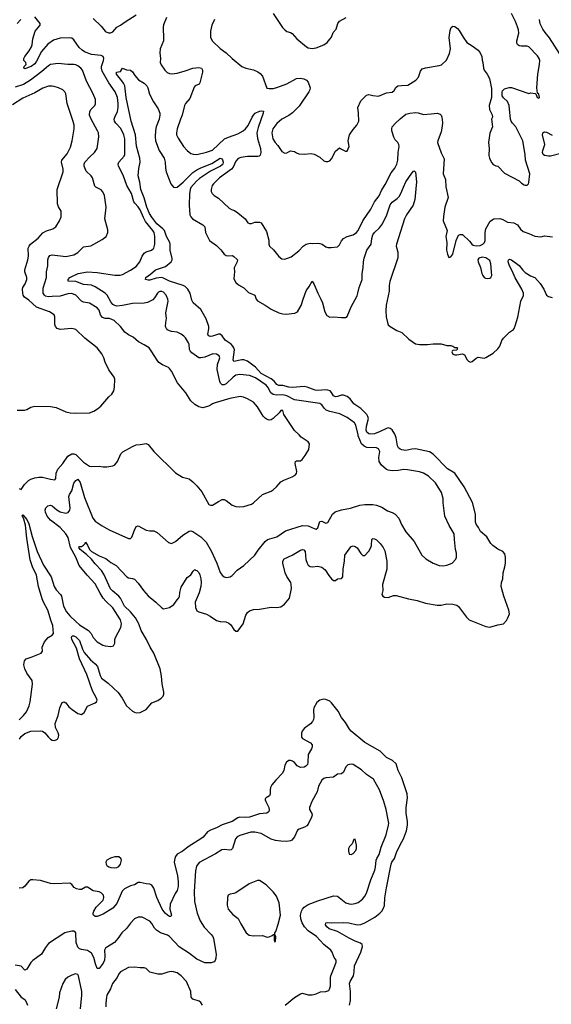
# Model space of a CAD drawing. Header units: inches. Extents: x 1473912 to 1647258, y 640388 to 773423.
# Tile 123 of 256: x 1532956 to 1538399, y 684177 to 694247. Entities that reach past the tile are written whole.
import ezdxf

# ---------------------------------------------------------------- set-up
doc = ezdxf.new("R2010")
doc.units = ezdxf.units.IN
doc.header["$MEASUREMENT"] = 0
doc.layers.add('B5638', color=7, linetype='Continuous')
doc.layers.add('B5639', color=7, linetype='Continuous')

msp = doc.modelspace()

# ---------------------------------------------------------------- linework, layer by layer
at = {"layer": 'B5638', "color": 5}
for points, elevation in [([(1532950, 689454), (1532970, 689444), (1533007, 689493), (1533047, 689533), (1533070, 689547), (1533110, 689561), (1533151, 689569), (1533190, 689570), (1533272, 689548), (1533317, 689543), (1533326, 689554), (1533329, 689611), (1533346, 689650), (1533397, 689710), (1533450, 689785), (1533490, 689807), (1533510, 689807), (1533530, 689800), (1533610, 689721), (1533670, 689682), (1533690, 689677), (1533770, 689680), (1533810, 689673), (1533850, 689675), (1533910, 689686), (1533930, 689696), (1533959, 689730), (1533992, 689808), (1534013, 689827), (1534110, 689883), (1534150, 689900), (1534190, 689902), (1534250, 689913), (1534270, 689903), (1534330, 689831), (1534553, 689613), (1534622, 689570), (1534690, 689551), (1534730, 689521), (1534770, 689480), (1534820, 689420), (1534892, 689290), (1534910, 689281), (1534930, 689281), (1534990, 689321), (1535030, 689339), (1535050, 689339), (1535070, 689331), (1535130, 689282), (1535170, 689268), (1535210, 689264), (1535250, 689267), (1535330, 689294), (1535350, 689307), (1535443, 689390), (1535530, 689427), (1535550, 689440), (1535584, 689470), (1535630, 689520), (1535662, 689538), (1535747, 689573), (1535777, 689590), (1535790, 689606), (1535792, 689628), (1535778, 689710), (1535779, 689730), (1535790, 689736), (1535830, 689736), (1535849, 689750), (1535879, 689790), (1535915, 689850), (1535922, 689910), (1535908, 689930), (1535838, 689978), (1535816, 690000)], 760), ([(1532950, 687087), (1532996, 687130), (1533026, 687170), (1533055, 687230), (1533065, 687270), (1533088, 687450), (1533083, 687490), (1533030, 687564), (1533009, 687610), (1533000, 687650), (1533006, 687690), (1533023, 687710), (1533074, 687726), (1533176, 687770), (1533189, 687790), (1533185, 687830), (1533210, 687885), (1533249, 687930), (1533290, 687951), (1533301, 687970), (1533296, 688050), (1533277, 688097), (1533244, 688210), (1533199, 688290), (1533185, 688325), (1533148, 688450), (1533130, 688566), (1533087, 688650), (1533063, 688723), (1533030, 688946), (1533016, 689076), (1533000, 689140), (1532982, 689178), (1532990, 689184), (1533030, 689137), (1533050, 689090), (1533083, 688963), (1533136, 688810), (1533201, 688670), (1533278, 688550), (1533310, 688450), (1533330, 688417), (1533373, 688370), (1533384, 688350), (1533406, 688250), (1533437, 688190), (1533470, 688149), (1533530, 688092), (1533570, 688060), (1533661, 688001), (1533687, 687970), (1533710, 687928), (1533750, 687885), (1533806, 687850), (1533830, 687842), (1533890, 687836), (1533915, 687845), (1533924, 687856), (1533929, 687871), (1533930, 687910), (1533937, 687930), (1533993, 688030), (1533999, 688070), (1533988, 688110), (1533910, 688231), (1533839, 688299), (1533812, 688332), (1533781, 688381), (1533730, 688478), (1533646, 688566), (1533565, 688665), (1533532, 688750), (1533475, 688850), (1533451, 688950), (1533430, 688988), (1533370, 689055), (1533270, 689130), (1533238, 689170), (1533220, 689210), (1533216, 689230), (1533224, 689256), (1533245, 689275), (1533270, 689283), (1533290, 689275), (1533335, 689235), (1533370, 689214), (1533430, 689201), (1533452, 689208), (1533469, 689231), (1533473, 689250), (1533458, 689370), (1533465, 689390), (1533490, 689430), (1533512, 689508), (1533530, 689536), (1533550, 689548), (1533575, 689515), (1533619, 689359), (1533706, 689150), (1533730, 689120), (1533800, 689070), (1533873, 689030), (1534070, 688941), (1534090, 688943), (1534105, 688955), (1534130, 689026), (1534150, 689065), (1534170, 689071), (1534250, 689027), (1534290, 689021), (1534330, 689021), (1534364, 689004), (1534481, 688901), (1534510, 688891), (1534550, 688911), (1534626, 688974), (1534690, 689016), (1534710, 689019), (1534730, 689014), (1534810, 688959), (1534864, 688904), (1534915, 688815), (1534974, 688690), (1535010, 688594), (1535030, 688565), (1535050, 688550), (1535070, 688544), (1535110, 688550), (1535130, 688562), (1535184, 688616), (1535250, 688665), (1535365, 688770), (1535397, 688823), (1535470, 688910), (1535493, 688930), (1535590, 688957), (1535679, 689021), (1535850, 689075), (1535910, 689070), (1535970, 689042), (1535990, 689038), (1536010, 689050), (1536030, 689115), (1536050, 689117), (1536090, 689099), (1536110, 689105), (1536158, 689190), (1536186, 689214), (1536250, 689236), (1536342, 689250), (1536438, 689282), (1536490, 689288), (1536570, 689289), (1536610, 689283), (1536663, 689263), (1536723, 689223), (1536770, 689207), (1536799, 689190), (1536837, 689150), (1536866, 689086), (1536911, 689010), (1536994, 688910), (1537072, 688772), (1537114, 688734), (1537190, 688688), (1537250, 688665), (1537290, 688662), (1537330, 688668), (1537382, 688690), (1537422, 688730), (1537429, 688750), (1537429, 688790), (1537419, 688830), (1537407, 688930), (1537405, 688990), (1537354, 689074), (1537307, 689170), (1537290, 689306), (1537291, 689350), (1537273, 689413), (1537213, 689510), (1537140, 689580), (1537090, 689610), (1537050, 689622), (1536925, 689645), (1536890, 689648), (1536830, 689636), (1536770, 689633), (1536730, 689639), (1536710, 689648), (1536661, 689690), (1536635, 689730), (1536634, 689770), (1536642, 689830), (1536630, 689858), (1536608, 689870), (1536510, 689872), (1536484, 689884), (1536455, 689910), (1536423, 689990), (1536421, 690000)], 740), ([(1532954, 686890), (1532970, 686917), (1533010, 686947), (1533070, 686970), (1533173, 686973), (1533191, 686970), (1533215, 686955), (1533251, 686910), (1533270, 686890), (1533290, 686880), (1533310, 686877), (1533330, 686882), (1533343, 686890), (1533352, 686908), (1533356, 686930), (1533350, 686953), (1533322, 687010), (1533321, 687050), (1533350, 687130), (1533368, 687210), (1533390, 687265), (1533410, 687271), (1533430, 687259), (1533460, 687220), (1533492, 687192), (1533550, 687151), (1533590, 687143), (1533617, 687163), (1533650, 687225), (1533730, 687259), (1533744, 687270), (1533751, 687289), (1533744, 687310), (1533703, 687383), (1533644, 687550), (1533570, 687710), (1533539, 687819), (1533490, 687910), (1533488, 687932), (1533495, 687945), (1533510, 687947), (1533530, 687936), (1533570, 687898), (1533598, 687810), (1533617, 687777), (1533681, 687701), (1533730, 687661), (1533752, 687632), (1533779, 687539), (1533793, 687513), (1533861, 687461), (1533965, 687365), (1534007, 687307), (1534050, 687230), (1534110, 687177), (1534130, 687165), (1534150, 687160), (1534190, 687163), (1534210, 687172), (1534250, 687194), (1534310, 687260), (1534370, 687283), (1534406, 687310), (1534424, 687330), (1534431, 687350), (1534432, 687370), (1534414, 687454), (1534407, 687533), (1534394, 687610), (1534330, 687770), (1534292, 687830), (1534255, 687910), (1534201, 688001), (1534177, 688070), (1534142, 688130), (1534091, 688191), (1534029, 688250), (1533988, 688330), (1533972, 688350), (1533906, 688406), (1533887, 688427), (1533817, 688577), (1533794, 688614), (1533730, 688681), (1533690, 688730), (1533639, 688779), (1533574, 688830), (1533562, 688850), (1533570, 688860), (1533590, 688861), (1533608, 688872), (1533625, 688890), (1533630, 688903), (1533650, 688873), (1533670, 688830), (1533691, 688810), (1533770, 688763), (1533838, 688738), (1533890, 688696), (1533944, 688664), (1534053, 688550), (1534070, 688539), (1534110, 688533), (1534130, 688525), (1534170, 688483), (1534223, 688410), (1534270, 688355), (1534351, 688291), (1534410, 688231), (1534430, 688223), (1534490, 688235), (1534535, 688265), (1534570, 688315), (1534587, 688333), (1534593, 688347), (1534597, 688390), (1534610, 688443), (1534670, 688543), (1534709, 688571), (1534732, 688608), (1534750, 688625), (1534757, 688617), (1534770, 688613), (1534790, 688595), (1534802, 688570), (1534811, 688530), (1534813, 688490), (1534812, 688450), (1534793, 688387), (1534752, 688290), (1534757, 688237), (1534770, 688202), (1534791, 688191), (1534870, 688166), (1534907, 688147), (1534970, 688103), (1535010, 688093), (1535068, 688088), (1535096, 688076), (1535118, 688058), (1535150, 688012), (1535170, 687992), (1535190, 687992), (1535245, 688070), (1535270, 688158), (1535290, 688186), (1535310, 688203), (1535350, 688216), (1535410, 688219), (1535530, 688240), (1535590, 688236), (1535630, 688244), (1535668, 688270), (1535719, 688330), (1535740, 688430), (1535737, 688470), (1535732, 688490), (1535691, 688551), (1535674, 688590), (1535650, 688690), (1535650, 688711), (1535665, 688735), (1535747, 688770), (1535830, 688821), (1535850, 688829), (1535865, 688825), (1535879, 688810), (1535887, 688727), (1535898, 688690), (1535910, 688670), (1535930, 688656), (1535950, 688652), (1536010, 688658), (1536050, 688647), (1536082, 688622), (1536122, 688562), (1536150, 688530), (1536170, 688513), (1536190, 688513), (1536210, 688529), (1536250, 688533), (1536264, 688550), (1536267, 688630), (1536280, 688710), (1536285, 688770), (1536345, 688855), (1536350, 688861), (1536370, 688866), (1536390, 688861), (1536410, 688846), (1536450, 688787), (1536468, 688768), (1536490, 688767), (1536529, 688811), (1536551, 688850), (1536559, 688870), (1536561, 688930), (1536570, 688943), (1536590, 688938), (1536610, 688926), (1536648, 688890), (1536676, 688850), (1536694, 688814), (1536715, 688710), (1536714, 688626), (1536669, 688470), (1536673, 688410), (1536662, 688370), (1536674, 688350), (1536690, 688343), (1536730, 688337), (1536783, 688357), (1536810, 688360), (1536935, 688325), (1537026, 688306), (1537110, 688280), (1537230, 688260), (1537270, 688259), (1537330, 688274), (1537392, 688270), (1537430, 688259), (1537447, 688247), (1537530, 688136), (1537559, 688110), (1537730, 688040), (1537770, 688034), (1537850, 688060), (1537910, 688070), (1537939, 688101), (1537955, 688130), (1537970, 688170), (1537965, 688210), (1537911, 688351), (1537885, 688450), (1537888, 688490), (1537902, 688530), (1537905, 688590), (1537924, 688650), (1537930, 688690), (1537930, 688750), (1537924, 688784), (1537904, 688810), (1537850, 688833), (1537799, 688870), (1537781, 688890), (1537739, 688959), (1537674, 689014), (1537654, 689054), (1537629, 689089), (1537621, 689110), (1537621, 689190), (1537591, 689310), (1537505, 689470), (1537411, 689611), (1537335, 689655), (1537190, 689805), (1537150, 689829), (1537010, 689859), (1536970, 689855), (1536910, 689841), (1536870, 689847), (1536850, 689856), (1536833, 689870), (1536824, 689890), (1536809, 689970), (1536799, 690000)], 720), ([(1536334, 684170), (1536342, 684218), (1536344, 684310), (1536334, 684390), (1536339, 684410), (1536373, 684470), (1536382, 684510), (1536384, 684570), (1536448, 684710), (1536465, 684770), (1536464, 684790), (1536444, 684804), (1536390, 684823), (1536330, 684853), (1536210, 684923), (1536123, 684950), (1536100, 684970), (1536088, 684990), (1536089, 685010), (1536110, 685014), (1536150, 685010), (1536270, 685015), (1536326, 685010), (1536410, 684990), (1536450, 684992), (1536490, 685009), (1536592, 685070), (1536644, 685110), (1536662, 685130), (1536681, 685159), (1536691, 685189), (1536695, 685265), (1536710, 685370), (1536758, 685610), (1536766, 685630), (1536793, 685670), (1536813, 685730), (1536850, 685809), (1536886, 685870), (1536916, 685950), (1536927, 686010), (1536927, 686050), (1536914, 686130), (1536912, 686190), (1536928, 686290), (1536924, 686330), (1536870, 686495), (1536832, 686570), (1536810, 686636), (1536772, 686670), (1536710, 686700), (1536647, 686767), (1536490, 686855), (1536351, 686970), (1536331, 686991), (1536290, 687059), (1536250, 687110), (1536215, 687175), (1536150, 687262), (1536130, 687277), (1536090, 687295), (1536070, 687297), (1536030, 687289), (1535997, 687263), (1535966, 687210), (1535963, 687190), (1535967, 687110), (1535964, 687090), (1535954, 687070), (1535934, 687046), (1535870, 686999), (1535849, 686971), (1535841, 686950), (1535841, 686910), (1535850, 686896), (1535932, 686852), (1535949, 686830), (1535949, 686810), (1535942, 686790), (1535909, 686731), (1535907, 686650), (1535901, 686630), (1535887, 686613), (1535870, 686603), (1535830, 686600), (1535798, 686618), (1535770, 686651), (1535750, 686665), (1535730, 686671), (1535710, 686670), (1535687, 686653), (1535670, 686623), (1535659, 686570), (1535643, 686537), (1535578, 686470), (1535539, 686421), (1535524, 686396), (1535520, 686370), (1535520, 686330), (1535515, 686310), (1535478, 686290), (1535470, 686278), (1535468, 686270), (1535475, 686250), (1535507, 686190), (1535510, 686168), (1535506, 686150), (1535499, 686141), (1535487, 686133), (1535410, 686125), (1535310, 686093), (1535270, 686088), (1535210, 686090), (1535190, 686085), (1535132, 686048), (1535030, 686014), (1534970, 685982), (1534910, 685960), (1534879, 685941), (1534833, 685887), (1534811, 685869), (1534690, 685794), (1534620, 685740), (1534570, 685713), (1534551, 685690), (1534543, 685670), (1534539, 685630), (1534573, 685490), (1534578, 685430), (1534577, 685383), (1534570, 685343), (1534549, 685311), (1534497, 685203), (1534495, 685150), (1534509, 685090), (1534503, 685077), (1534490, 685076), (1534470, 685090), (1534446, 685110), (1534415, 685150), (1534360, 685270), (1534330, 685366), (1534310, 685395), (1534290, 685407), (1534250, 685408), (1534190, 685422), (1534170, 685422), (1534130, 685400), (1534090, 685390), (1534030, 685358), (1534006, 685334), (1533951, 685209), (1533910, 685162), (1533810, 685100), (1533750, 685077), (1533730, 685076), (1533713, 685090), (1533710, 685098), (1533709, 685110), (1533715, 685130), (1533739, 685170), (1533810, 685244), (1533819, 685270), (1533814, 685294), (1533790, 685318), (1533770, 685326), (1533710, 685337), (1533650, 685376), (1533630, 685376), (1533588, 685352), (1533570, 685350), (1533537, 685357), (1533513, 685373), (1533490, 685403), (1533470, 685418), (1533310, 685410), (1533270, 685414), (1533170, 685442), (1533090, 685452), (1533070, 685451), (1533050, 685438), (1533010, 685385), (1532990, 685369), (1532950, 685364)], 720), ([(1535673, 684170), (1535770, 684248), (1535830, 684284), (1535850, 684290), (1535910, 684273), (1535950, 684273), (1535990, 684283), (1536036, 684304), (1536092, 684308), (1536120, 684320), (1536129, 684331), (1536138, 684362), (1536137, 684450), (1536141, 684470), (1536184, 684570), (1536195, 684610), (1536195, 684630), (1536177, 684657), (1536156, 684710), (1536140, 684730), (1536070, 684790), (1535995, 684870), (1535910, 684930), (1535871, 684971), (1535848, 685010), (1535833, 685050), (1535831, 685090), (1535841, 685130), (1535850, 685150), (1535868, 685172), (1535910, 685197), (1536010, 685236), (1536170, 685288), (1536210, 685283), (1536294, 685214), (1536330, 685204), (1536350, 685203), (1536390, 685207), (1536420, 685220), (1536466, 685254), (1536490, 685285), (1536507, 685313), (1536550, 685450), (1536591, 685550), (1536599, 685581), (1536607, 685653), (1536613, 685670), (1536636, 685710), (1536656, 685784), (1536707, 685910), (1536731, 686010), (1536734, 686030), (1536730, 686064), (1536707, 686170), (1536684, 686250), (1536639, 686370), (1536579, 686479), (1536508, 686528), (1536457, 686577), (1536370, 686629), (1536350, 686634), (1536315, 686625), (1536294, 686606), (1536271, 686550), (1536250, 686535), (1536210, 686530), (1536170, 686499), (1536090, 686495), (1536070, 686486), (1536050, 686469), (1536016, 686410), (1536002, 686350), (1535948, 686250), (1535924, 686190), (1535923, 686170), (1535948, 686130), (1535952, 686112), (1535945, 686090), (1535910, 686021), (1535896, 686004), (1535871, 685990), (1535818, 685970), (1535802, 685958), (1535771, 685890), (1535743, 685857), (1535730, 685849), (1535690, 685843), (1535630, 685845), (1535574, 685854), (1535530, 685867), (1535430, 685924), (1535363, 685937), (1535322, 685938), (1535210, 685905), (1535183, 685890), (1535165, 685870), (1535134, 685770), (1535122, 685758), (1535107, 685753), (1535050, 685762), (1535024, 685756), (1534962, 685718), (1534792, 685628), (1534766, 685590), (1534756, 685544), (1534742, 685330), (1534745, 685230), (1534774, 685110), (1534804, 685030), (1534846, 684966), (1534918, 684890), (1534932, 684870), (1534939, 684850), (1534968, 684690), (1534964, 684650), (1534956, 684624), (1534948, 684612), (1534917, 684603), (1534850, 684602), (1534770, 684640), (1534696, 684696), (1534590, 684766), (1534490, 684872), (1534470, 684884), (1534397, 684910), (1534357, 684937), (1534337, 684957), (1534310, 685005), (1534289, 685029), (1534210, 685068), (1534170, 685070), (1534130, 685052), (1534090, 685007), (1534050, 684952), (1534001, 684910), (1533962, 684850), (1533926, 684810), (1533854, 684766), (1533836, 684750), (1533825, 684730), (1533829, 684670), (1533824, 684630), (1533810, 684597), (1533770, 684545), (1533750, 684544), (1533732, 684592), (1533717, 684657), (1533690, 684699), (1533650, 684727), (1533590, 684737), (1533570, 684745), (1533550, 684762), (1533536, 684810), (1533530, 684910), (1533510, 684925), (1533490, 684926), (1533419, 684910), (1533250, 684800), (1533220, 684760), (1533180, 684690), (1533090, 684627), (1533070, 684606), (1533030, 684536), (1533010, 684526), (1532970, 684566), (1532910, 684579)], 740), ([(1534829, 684170), (1534810, 684197), (1534794, 684210), (1534729, 684230), (1534713, 684250), (1534709, 684310), (1534663, 684410), (1534609, 684470), (1534570, 684498), (1534530, 684511), (1534508, 684512), (1534474, 684506), (1534410, 684485), (1534370, 684484), (1534290, 684506), (1534250, 684545), (1534230, 684552), (1534190, 684549), (1534130, 684557), (1534070, 684555), (1533990, 684509), (1533970, 684490), (1533953, 684450), (1533907, 684390), (1533886, 684334), (1533850, 684270), (1533845, 684250), (1533838, 684190), (1533839, 684150)], 760), ([(1533579, 684130), (1533594, 684270), (1533593, 684310), (1533558, 684470), (1533550, 684483), (1533529, 684489), (1533490, 684477), (1533450, 684455), (1533423, 684430), (1533397, 684390), (1533365, 684295), (1533359, 684250), (1533328, 684130)], 760), ([(1532911, 684330), (1532970, 684252), (1533010, 684228), (1533024, 684204), (1533036, 684170)], 740)]:
    msp.add_lwpolyline(points, dxfattribs=dict(at, elevation=elevation))
for points, elevation in [([(1536390, 685866), (1536378, 685862), (1536361, 685819), (1536331, 685790), (1536324, 685770), (1536323, 685743), (1536330, 685714), (1536350, 685711), (1536370, 685721), (1536397, 685750), (1536405, 685770), (1536404, 685804)], 760), ([(1533930, 685686), (1533887, 685673), (1533849, 685651), (1533837, 685630), (1533840, 685610), (1533850, 685597), (1533870, 685582), (1533890, 685576), (1533930, 685574), (1533950, 685578), (1533970, 685588), (1533989, 685611), (1533998, 685650), (1533992, 685670), (1533970, 685684)], 720), ([(1535390, 685445), (1535307, 685410), (1535170, 685318), (1535149, 685309), (1535110, 685305), (1535090, 685294), (1535082, 685270), (1535081, 685190), (1535092, 685152), (1535137, 685097), (1535194, 685054), (1535221, 685001), (1535276, 684910), (1535306, 684886), (1535350, 684876), (1535441, 684881), (1535490, 684863), (1535510, 684867), (1535540, 684880), (1535553, 684893), (1535567, 684893), (1535567, 684907), (1535577, 684923), (1535603, 684997), (1535627, 685090), (1535614, 685214), (1535585, 685285), (1535550, 685329), (1535479, 685399), (1535410, 685443)], 760), ([(1535570, 684886), (1535562, 684878), (1535562, 684870), (1535562, 684830), (1535570, 684814), (1535578, 684850), (1535578, 684870)], 760)]:
    msp.add_lwpolyline(points, close=True, dxfattribs=dict(at, elevation=elevation))
at = {"layer": 'B5639', "color": 5}
for points, elevation in [([(1532931, 694210), (1532967, 694250)], 760), ([(1536421, 690000), (1536399, 690099), (1536383, 690123), (1536310, 690178), (1536235, 690215), (1536130, 690239), (1536095, 690255), (1536074, 690274), (1536049, 690309), (1536030, 690321), (1535770, 690360), (1535690, 690399), (1535650, 690412), (1535590, 690406), (1535550, 690413), (1535526, 690430), (1535497, 690490), (1535478, 690510), (1535370, 690586), (1535310, 690610), (1535210, 690620), (1535170, 690613), (1535140, 690590), (1535070, 690523), (1535050, 690514), (1535030, 690513), (1535013, 690530), (1535006, 690546), (1534977, 690670), (1534980, 690720), (1535006, 690790), (1535000, 690810), (1534970, 690827), (1534934, 690830), (1534850, 690795), (1534810, 690788), (1534789, 690790), (1534720, 690840), (1534700, 690860), (1534694, 690874), (1534690, 690930), (1534684, 690944), (1534654, 690994), (1534637, 691010), (1534609, 691030), (1534570, 691050), (1534510, 691058), (1534490, 691065), (1534470, 691077), (1534458, 691090), (1534450, 691110), (1534451, 691150), (1534459, 691190), (1534451, 691250), (1534475, 691370), (1534472, 691390), (1534457, 691430), (1534430, 691459), (1534410, 691468), (1534390, 691467), (1534379, 691461), (1534367, 691450), (1534338, 691402), (1534319, 691381), (1534265, 691355), (1534232, 691348), (1534110, 691346), (1534010, 691323), (1533950, 691319), (1533930, 691323), (1533910, 691334), (1533890, 691362), (1533853, 691430), (1533832, 691452), (1533730, 691515), (1533690, 691531), (1533610, 691539), (1533530, 691569), (1533454, 691574), (1533452, 691590), (1533469, 691610), (1533490, 691622), (1533555, 691650), (1533650, 691668), (1533750, 691663), (1533930, 691634), (1533986, 691634), (1534010, 691642), (1534090, 691684), (1534150, 691723), (1534187, 691770), (1534210, 691830), (1534230, 691860), (1534250, 691872), (1534304, 691890), (1534329, 691910), (1534339, 691950), (1534341, 692030), (1534332, 692070), (1534321, 692090), (1534244, 692184), (1534223, 692223), (1534190, 692304), (1534170, 692335), (1534136, 692370), (1534126, 692386), (1534101, 692470), (1534054, 692550), (1534017, 692657), (1533969, 692750), (1533966, 692770), (1533972, 692790), (1534025, 692850), (1534032, 692870), (1534034, 693030), (1534024, 693070), (1533993, 693133), (1533940, 693190), (1533928, 693210), (1533925, 693230), (1533931, 693250), (1533957, 693310), (1533966, 693350), (1533965, 693390), (1533956, 693450), (1533935, 693510), (1533870, 693600), (1533801, 693721), (1533794, 693750), (1533795, 693770), (1533815, 693830), (1533817, 693850), (1533810, 693870), (1533790, 693882), (1533690, 693892), (1533620, 693920), (1533595, 693935), (1533564, 693964), (1533510, 694041), (1533490, 694057), (1533470, 694062), (1533370, 694059), (1533302, 694038), (1533244, 693996), (1533178, 693922), (1533130, 693822), (1533110, 693797), (1533074, 693770), (1533042, 693758), (1533031, 693750), (1533010, 693746), (1532998, 693750), (1533002, 693770), (1533022, 693790), (1533018, 693810), (1532999, 693830), (1532998, 693850), (1533008, 693870), (1533052, 693928), (1533076, 693970), (1533084, 693990), (1533092, 694050), (1533116, 694130), (1533167, 694190), (1533167, 694210), (1533110, 694275)], 740), ([(1533710, 694258), (1533790, 694180), (1533830, 694130), (1533842, 694122), (1533867, 694113), (1533887, 694113), (1533910, 694123), (1533952, 694170), (1533990, 694190), (1534035, 694225), (1534150, 694296)], 740), ([(1534460, 694270), (1534430, 694196), (1534424, 694170), (1534430, 694050), (1534427, 694030), (1534396, 693950), (1534392, 693910), (1534399, 693850), (1534396, 693810), (1534404, 693784), (1534441, 693730), (1534467, 693707), (1534490, 693697), (1534515, 693695), (1534570, 693702), (1534650, 693723), (1534730, 693751), (1534790, 693759), (1534817, 693750), (1534828, 693730), (1534828, 693710), (1534800, 693600), (1534792, 693588), (1534751, 693570), (1534742, 693558), (1534698, 693442), (1534653, 693390), (1534642, 693370), (1534619, 693270), (1534601, 693230), (1534570, 693130), (1534562, 693090), (1534563, 693070), (1534577, 693037), (1534633, 692950), (1534671, 692910), (1534710, 692879), (1534732, 692872), (1534770, 692870), (1534870, 692891), (1534930, 692914), (1535052, 693028), (1535094, 693046), (1535190, 693080), (1535243, 693110), (1535268, 693132), (1535294, 693166), (1535336, 693250), (1535350, 693272), (1535368, 693290), (1535410, 693313), (1535436, 693316), (1535452, 693312), (1535450, 693290), (1535396, 693144), (1535385, 693090), (1535392, 693032), (1535420, 692930), (1535424, 692890), (1535417, 692863), (1535408, 692852), (1535393, 692847), (1535290, 692849), (1535221, 692839), (1535193, 692827), (1535170, 692802), (1535140, 692740), (1535123, 692717), (1535002, 692630), (1534941, 692570), (1534927, 692550), (1534915, 692510), (1534918, 692490), (1534928, 692470), (1534947, 692450), (1534990, 692423), (1535100, 692320), (1535125, 692305), (1535156, 692296), (1535190, 692273), (1535263, 692210), (1535291, 692170), (1535310, 692163), (1535330, 692163), (1535363, 692177), (1535382, 692178), (1535410, 692178), (1535430, 692170), (1535482, 692082), (1535506, 691994), (1535507, 691950), (1535514, 691930), (1535553, 691893), (1535610, 691825), (1535640, 691800), (1535670, 691797), (1535737, 691823), (1535815, 691885), (1535860, 691930), (1535890, 691950), (1535930, 691962), (1535957, 691957), (1536010, 691963), (1536030, 691960), (1536052, 691952), (1536090, 691925), (1536110, 691916), (1536144, 691916), (1536210, 691926), (1536230, 691945), (1536250, 691987), (1536271, 692009), (1536310, 692030), (1536370, 692047), (1536403, 692070), (1536420, 692090), (1536470, 692190), (1536552, 692308), (1536590, 692385), (1536635, 692445), (1536661, 692499), (1536699, 692561), (1536758, 692682), (1536796, 692730), (1536818, 692770), (1536827, 692810), (1536830, 692890), (1536841, 692950), (1536839, 692970), (1536828, 692990), (1536799, 693019), (1536785, 693045), (1536765, 693110), (1536765, 693130), (1536771, 693150), (1536802, 693190), (1536850, 693234), (1536910, 693280), (1536950, 693293), (1537010, 693299), (1537036, 693296), (1537090, 693278), (1537170, 693284), (1537230, 693293), (1537260, 693280), (1537270, 693270), (1537277, 693250), (1537285, 693195), (1537282, 693158), (1537270, 693102), (1537236, 693010), (1537235, 692990), (1537270, 692885), (1537303, 692823), (1537291, 692670), (1537314, 692614), (1537319, 692539), (1537344, 692430), (1537308, 692330), (1537294, 692234), (1537293, 692190), (1537334, 692090), (1537319, 692030), (1537328, 691970), (1537327, 691890), (1537336, 691850), (1537350, 691814), (1537370, 691822), (1537389, 691850), (1537424, 691990), (1537450, 692042), (1537466, 692050), (1537491, 692050), (1537562, 691982), (1537585, 691950), (1537600, 691940), (1537630, 691933), (1537670, 691939), (1537699, 691950), (1537713, 691967), (1537720, 691990), (1537722, 692070), (1537728, 692110), (1537773, 692187), (1537810, 692212), (1537870, 692215), (1537903, 692203), (1537950, 692176), (1538016, 692170), (1538051, 692150), (1538084, 692104), (1538110, 692080), (1538170, 692062), (1538230, 692034), (1538290, 692027), (1538330, 692037), (1538410, 692027)], 740), ([(1534951, 694250), (1534925, 694190), (1534911, 694130), (1534911, 694070), (1534916, 694050), (1534930, 694027), (1535010, 693954), (1535070, 693910), (1535131, 693850), (1535231, 693770), (1535270, 693751), (1535350, 693733), (1535394, 693714), (1535418, 693698), (1535441, 693670), (1535488, 693548), (1535510, 693542), (1535550, 693544), (1535590, 693553), (1535690, 693592), (1535790, 693645), (1535830, 693651), (1535864, 693644), (1535893, 693630), (1535909, 693609), (1535930, 693551), (1535927, 693530), (1535917, 693510), (1535817, 693363), (1535750, 693294), (1535710, 693267), (1535640, 693230), (1535590, 693185), (1535548, 693130), (1535536, 693090), (1535548, 693030), (1535570, 692993), (1535600, 692960), (1535641, 692901), (1535670, 692883), (1535690, 692884), (1535730, 692907), (1535770, 692901), (1535790, 692885), (1535815, 692875), (1535870, 692873), (1535939, 692879), (1535971, 692871), (1536030, 692841), (1536070, 692805), (1536090, 692798), (1536110, 692798), (1536130, 692805), (1536150, 692825), (1536190, 692902), (1536230, 692938), (1536250, 692922), (1536290, 692902), (1536310, 692902), (1536329, 692950), (1536319, 693010), (1536333, 693070), (1536370, 693126), (1536409, 693170), (1536429, 693210), (1536426, 693290), (1536417, 693350), (1536450, 693418), (1536506, 693474), (1536530, 693483), (1536571, 693471), (1536630, 693465), (1536710, 693499), (1536770, 693505), (1536790, 693522), (1536807, 693553), (1536829, 693570), (1536864, 693576), (1536930, 693578), (1537013, 693630), (1537039, 693661), (1537059, 693721), (1537076, 693744), (1537110, 693756), (1537250, 693779), (1537273, 693787), (1537325, 693835), (1537358, 693902), (1537368, 693950), (1537354, 694066), (1537362, 694138), (1537372, 694168), (1537390, 694181), (1537410, 694179), (1537438, 694158), (1537456, 694136), (1537496, 694070), (1537535, 694015), (1537590, 693981), (1537650, 693934), (1537671, 693910), (1537687, 693870), (1537690, 693834), (1537699, 693810), (1537703, 693750), (1537711, 693730), (1537743, 693690), (1537767, 693647), (1537785, 693545), (1537786, 693470), (1537785, 693450), (1537763, 693370), (1537765, 693330), (1537794, 693274), (1537796, 693250), (1537787, 693230), (1537795, 693150), (1537770, 693088), (1537754, 692990), (1537762, 692930), (1537758, 692858), (1537766, 692830), (1537788, 692788), (1537805, 692765), (1537830, 692754), (1537851, 692750), (1537918, 692678), (1538070, 692601), (1538095, 692575), (1538120, 692560), (1538130, 692555), (1538150, 692555), (1538165, 692570), (1538170, 692582), (1538180, 692670), (1538133, 692810), (1538131, 692870), (1538107, 693010), (1538034, 693150), (1538000, 693190), (1537989, 693210), (1537982, 693230), (1537967, 693370), (1537949, 693409), (1537909, 693449), (1537895, 693470), (1537895, 693505), (1537900, 693520), (1537919, 693541), (1537966, 693554), (1537990, 693553), (1538157, 693497), (1538170, 693494), (1538190, 693499), (1538232, 693492), (1538242, 693482), (1538254, 693450), (1538270, 693445), (1538278, 693450), (1538270, 693486), (1538256, 693496), (1538249, 693549), (1538260, 693690), (1538278, 693790), (1538280, 693830), (1538274, 693850), (1538257, 693877), (1538170, 693969), (1538150, 693978), (1538090, 693975), (1538070, 693981), (1538053, 693993), (1538047, 694007), (1538045, 694030), (1538066, 694110), (1538063, 694143), (1538054, 694174), (1538033, 694230), (1537992, 694310)], 760), ([(1535551, 694310), (1535647, 694167), (1535670, 694143), (1535690, 694127), (1535730, 694115), (1535745, 694105), (1535795, 694050), (1535891, 693970), (1535910, 693960), (1535950, 693953), (1535990, 693959), (1536070, 693990), (1536105, 694015), (1536133, 694047), (1536149, 694070), (1536164, 694116), (1536197, 694150), (1536213, 694210), (1536230, 694231), (1536299, 694270)], 780), ([(1538490, 693890), (1538381, 694061), (1538335, 694115), (1538311, 694150), (1538285, 694205), (1538277, 694250)], 740), ([(1535816, 690000), (1535770, 690047), (1535662, 690210), (1535650, 690249), (1535630, 690252), (1535614, 690226), (1535550, 690167), (1535530, 690156), (1535510, 690153), (1535490, 690158), (1535470, 690171), (1535450, 690194), (1535390, 690288), (1535350, 690334), (1535290, 690370), (1535247, 690387), (1535212, 690392), (1535107, 690373), (1534958, 690330), (1534930, 690319), (1534910, 690304), (1534890, 690295), (1534830, 690277), (1534790, 690287), (1534750, 690313), (1534709, 690350), (1534656, 690430), (1534572, 690532), (1534510, 690654), (1534490, 690681), (1534479, 690690), (1534417, 690717), (1534382, 690742), (1534364, 690764), (1534310, 690852), (1534281, 690890), (1534230, 690923), (1534171, 690951), (1534119, 690999), (1534070, 691024), (1534032, 691050), (1533990, 691110), (1533924, 691170), (1533874, 691190), (1533830, 691193), (1533803, 691203), (1533784, 691230), (1533770, 691278), (1533750, 691301), (1533670, 691348), (1533610, 691359), (1533590, 691368), (1533530, 691430), (1533490, 691447), (1533450, 691444), (1533370, 691419), (1533290, 691418), (1533250, 691412), (1533220, 691420), (1533209, 691429), (1533198, 691450), (1533198, 691502), (1533232, 691610), (1533231, 691669), (1533246, 691730), (1533244, 691790), (1533250, 691816), (1533265, 691835), (1533290, 691844), (1533430, 691825), (1533510, 691842), (1533553, 691867), (1533610, 691924), (1533684, 691936), (1533802, 691998), (1533841, 692030), (1533860, 692070), (1533857, 692097), (1533828, 692210), (1533843, 692330), (1533825, 692450), (1533808, 692488), (1533790, 692506), (1533735, 692535), (1533726, 692546), (1533701, 692630), (1533687, 692650), (1533637, 692697), (1533616, 692750), (1533615, 692770), (1533624, 692790), (1533674, 692846), (1533722, 692890), (1533750, 692930), (1533767, 693050), (1533762, 693090), (1533754, 693110), (1533688, 693230), (1533672, 693270), (1533674, 693310), (1533688, 693332), (1533725, 693370), (1533732, 693388), (1533731, 693430), (1533707, 693490), (1533639, 693619), (1533598, 693730), (1533583, 693750), (1533550, 693776), (1533530, 693786), (1533510, 693790), (1533450, 693790), (1533350, 693800), (1533270, 693788), (1533250, 693777), (1533182, 693718), (1533067, 693630), (1532994, 693586), (1532910, 693556)], 760), ([(1536799, 690000), (1536796, 690010), (1536770, 690051), (1536750, 690068), (1536730, 690072), (1536710, 690067), (1536646, 690034), (1536590, 690013), (1536550, 690007), (1536530, 690012), (1536510, 690030), (1536503, 690050), (1536506, 690090), (1536526, 690170), (1536522, 690190), (1536511, 690210), (1536450, 690270), (1536378, 690318), (1536338, 690370), (1536310, 690393), (1536270, 690406), (1536250, 690408), (1536210, 690392), (1536190, 690391), (1536170, 690402), (1536150, 690435), (1536135, 690450), (1536110, 690460), (1536090, 690463), (1536010, 690454), (1535980, 690460), (1535900, 690490), (1535870, 690495), (1535750, 690485), (1535710, 690490), (1535650, 690505), (1535610, 690505), (1535590, 690515), (1535561, 690550), (1535530, 690575), (1535429, 690629), (1535370, 690692), (1535290, 690754), (1535250, 690769), (1535230, 690769), (1535150, 690750), (1535142, 690770), (1535154, 690870), (1535150, 690890), (1535139, 690910), (1535121, 690930), (1535061, 690970), (1535030, 691013), (1535010, 691030), (1534990, 691030), (1534930, 691011), (1534908, 691008), (1534890, 691013), (1534882, 691030), (1534893, 691087), (1534892, 691110), (1534867, 691187), (1534810, 691284), (1534731, 691351), (1534718, 691378), (1534700, 691450), (1534676, 691490), (1534650, 691518), (1534629, 691530), (1534490, 691574), (1534430, 691605), (1534410, 691610), (1534355, 691605), (1534290, 691583), (1534270, 691582), (1534243, 691590), (1534247, 691610), (1534296, 691644), (1534347, 691690), (1534450, 691722), (1534508, 691770), (1534517, 691790), (1534516, 691804), (1534498, 691890), (1534498, 691950), (1534493, 691970), (1534458, 692030), (1534438, 692090), (1534421, 692110), (1534361, 692161), (1534308, 692228), (1534286, 692266), (1534258, 692330), (1534230, 692427), (1534195, 692510), (1534185, 692585), (1534170, 692650), (1534176, 692724), (1534191, 692790), (1534185, 692830), (1534153, 692953), (1534141, 693070), (1534097, 693210), (1534048, 693450), (1534031, 693571), (1534019, 693599), (1534003, 693623), (1533946, 693690), (1533948, 693710), (1533990, 693716), (1534010, 693752), (1534050, 693735), (1534090, 693731), (1534110, 693714), (1534135, 693675), (1534173, 693633), (1534230, 693597), (1534258, 693570), (1534268, 693550), (1534284, 693484), (1534326, 693406), (1534374, 693334), (1534390, 693291), (1534392, 693270), (1534385, 693230), (1534354, 693150), (1534347, 693113), (1534344, 693050), (1534348, 693010), (1534383, 692910), (1534436, 692830), (1534447, 692790), (1534449, 692730), (1534457, 692690), (1534504, 692570), (1534530, 692536), (1534550, 692530), (1534570, 692536), (1534630, 692587), (1534730, 692684), (1534770, 692712), (1534810, 692733), (1534922, 692778), (1535010, 692830), (1535025, 692825), (1535034, 692814), (1535041, 692790), (1535037, 692770), (1535030, 692763), (1535013, 692750), (1534910, 692698), (1534797, 692623), (1534765, 692595), (1534709, 692530), (1534700, 692510), (1534694, 692466), (1534692, 692352), (1534697, 692250), (1534707, 692230), (1534727, 692210), (1534830, 692150), (1534850, 692130), (1534858, 692070), (1534899, 691990), (1534970, 691939), (1535014, 691894), (1535050, 691849), (1535070, 691835), (1535090, 691832), (1535134, 691834), (1535150, 691825), (1535179, 691799), (1535185, 691790), (1535181, 691770), (1535152, 691710), (1535156, 691670), (1535150, 691602), (1535152, 691590), (1535170, 691561), (1535196, 691536), (1535250, 691505), (1535299, 691458), (1535362, 691430), (1535377, 691390), (1535391, 691371), (1535469, 691329), (1535530, 691286), (1535610, 691250), (1535650, 691240), (1535684, 691236), (1535774, 691246), (1535801, 691259), (1535837, 691323), (1535857, 691390), (1535890, 691473), (1535921, 691519), (1535950, 691572), (1535970, 691538), (1536007, 691450), (1536039, 691390), (1536055, 691350), (1536079, 691259), (1536101, 691221), (1536130, 691206), (1536172, 691208), (1536250, 691200), (1536290, 691203), (1536310, 691213), (1536349, 691310), (1536410, 691424), (1536419, 691450), (1536433, 691510), (1536461, 691590), (1536464, 691650), (1536474, 691710), (1536475, 691770), (1536483, 691810), (1536509, 691891), (1536554, 691950), (1536560, 692010), (1536570, 692046), (1536589, 692071), (1536640, 692120), (1536670, 692160), (1536716, 692250), (1536750, 692355), (1536770, 692380), (1536821, 692419), (1536841, 692439), (1536859, 692470), (1536884, 692536), (1536910, 692590), (1536970, 692679), (1536990, 692701), (1536997, 692697), (1537007, 692687), (1537017, 692590), (1537003, 692410), (1536985, 692350), (1536915, 692250), (1536896, 692210), (1536813, 691950), (1536812, 691930), (1536829, 691870), (1536828, 691812), (1536747, 691570), (1536740, 691530), (1536739, 691470), (1536707, 691327), (1536704, 691270), (1536707, 691210), (1536720, 691150), (1536730, 691128), (1536748, 691110), (1536816, 691070), (1536870, 691049), (1536939, 690979), (1537010, 690932), (1537050, 690924), (1537130, 690924), (1537190, 690933), (1537270, 690933), (1537330, 690916), (1537370, 690916), (1537391, 690910), (1537410, 690896), (1537430, 690895), (1537438, 690890), (1537431, 690869), (1537390, 690864), (1537384, 690856), (1537381, 690850), (1537390, 690827), (1537410, 690821), (1537430, 690821), (1537490, 690831), (1537504, 690824), (1537510, 690821), (1537536, 690770), (1537550, 690754), (1537570, 690746), (1537590, 690751), (1537630, 690787), (1537650, 690795), (1537710, 690787), (1537730, 690791), (1537802, 690838), (1537850, 690881), (1537872, 690908), (1537893, 690967), (1537909, 690990), (1537970, 691050), (1538010, 691079), (1538018, 691090), (1538030, 691115), (1538056, 691204), (1538086, 691370), (1538113, 691427), (1538113, 691450), (1538097, 691490), (1538027, 691607), (1537999, 691679), (1537969, 691730), (1537956, 691770), (1537960, 691790), (1537970, 691798), (1537992, 691792), (1538070, 691733), (1538106, 691686), (1538130, 691662), (1538187, 691627), (1538230, 691612), (1538284, 691550), (1538321, 691490), (1538351, 691430), (1538370, 691416), (1538406, 691406)], 720), ([(1532930, 690255), (1533006, 690254), (1533030, 690261), (1533070, 690286), (1533110, 690294), (1533270, 690290), (1533330, 690282), (1533430, 690238), (1533474, 690226), (1533530, 690222), (1533670, 690225), (1533716, 690244), (1533753, 690267), (1533786, 690294), (1533870, 690391), (1533901, 690419), (1533921, 690450), (1533927, 690490), (1533930, 690570), (1533924, 690590), (1533870, 690665), (1533830, 690744), (1533816, 690790), (1533798, 690830), (1533750, 690890), (1533624, 690990), (1533530, 691078), (1533490, 691090), (1533370, 691078), (1533341, 691090), (1533324, 691110), (1533316, 691130), (1533317, 691210), (1533309, 691230), (1533260, 691260), (1533130, 691306), (1533050, 691380), (1533006, 691410), (1532992, 691430), (1532987, 691450), (1532985, 691490), (1532989, 691510), (1533013, 691547), (1533028, 691590), (1533028, 691610), (1533008, 691670), (1533008, 691690), (1533039, 691790), (1533045, 691830), (1533044, 691910), (1533053, 691930), (1533066, 691950), (1533146, 692014), (1533194, 692066), (1533232, 692088), (1533294, 692110), (1533326, 692130), (1533364, 692190), (1533381, 692230), (1533381, 692290), (1533352, 692332), (1533343, 692363), (1533340, 692510), (1533400, 692690), (1533400, 692720), (1533385, 692790), (1533388, 692810), (1533443, 692877), (1533478, 692942), (1533495, 693010), (1533514, 693130), (1533513, 693170), (1533505, 693205), (1533443, 693390), (1533430, 693490), (1533420, 693510), (1533398, 693530), (1533352, 693552), (1533310, 693564), (1533289, 693569), (1533250, 693568), (1533194, 693546), (1533110, 693498), (1532990, 693445), (1532884, 693376)], 780), ([(1538510, 692881), (1538390, 692852), (1538371, 692851), (1538330, 692859), (1538314, 692870), (1538308, 692890), (1538311, 692910), (1538332, 692970), (1538310, 693070), (1538311, 693089), (1538330, 693101), (1538350, 693096), (1538408, 693068)], 740)]:
    msp.add_lwpolyline(points, dxfattribs=dict(at, elevation=elevation))
at = {"layer": 'B5639', "color": 5, "elevation": 740}
msp.add_lwpolyline([(1537690, 691817), (1537658, 691810), (1537647, 691790), (1537651, 691770), (1537674, 691714), (1537688, 691650), (1537697, 691630), (1537710, 691611), (1537724, 691604), (1537750, 691600), (1537770, 691604), (1537779, 691610), (1537791, 691630), (1537781, 691750), (1537770, 691785), (1537727, 691813)], close=True, dxfattribs=at)

doc.saveas('drawing.dxf')
